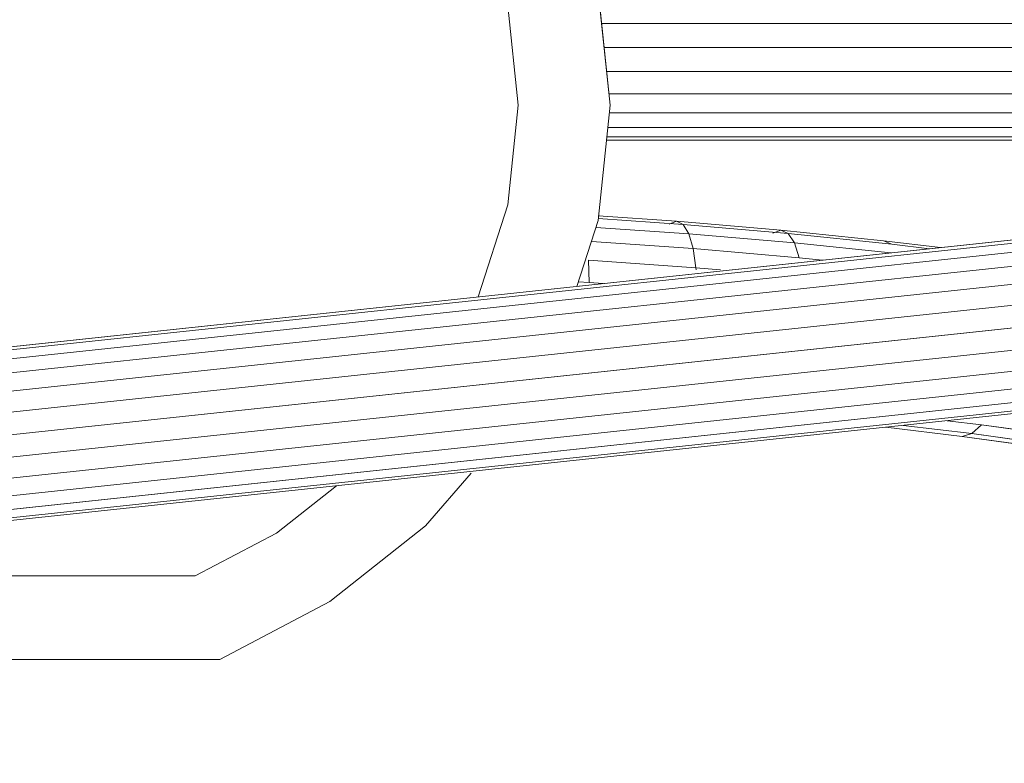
# Model space of a CAD drawing. Header units: millimetres. Extents: x -5903 to 5148, y -923 to 11622.
# Tile 7 of 37: x 3084 to 3215, y 6928 to 7027. Entities that reach past the tile are written whole.
import ezdxf

# ---------------------------------------------------------------- set-up
doc = ezdxf.new("R2010")
doc.units = ezdxf.units.MM
doc.layers.add('G-XREF-____-OTLN', color=7, linetype='Continuous', lineweight=9, true_color=0x007f7f)
doc.layers.add('I-FURN-____-OTLN', color=7, linetype='Continuous', lineweight=9)

# ---------------------------------------------------------------- blocks, each defined once
blk = doc.blocks.new('Gym_Bicycle - BYCYCLE_dwg-951122-Level 1')
at = {"layer": 'G-XREF-____-OTLN'}
for p, q in [((698.18, 410.22), (1281.16, 472.37)), ((1281.16, 472.37), (698.18, 410.22)), ((698.39, 409.88), (1281.17, 472.01)), ((1281.17, 472.01), (698.39, 409.88)), ((698.94, 408.82), (1281.2, 470.9)), ((1281.2, 470.9), (698.94, 408.82)), ((701.1, 407.25), (1281.24, 469.1)), ((701.1, 407.25), (1281.24, 469.1)), ((703.24, 405.11), (1281.3, 466.74)), ((703.24, 405.11), (1281.3, 466.74)), ((704.7, 402.5), (1281.37, 463.98)), ((704.7, 402.5), (1281.37, 463.98)), ((706.24, 399.69), (1281.44, 461.01)), ((1281.44, 461.01), (706.24, 399.69)), ((951.25, 458.58), (936.66, 450.91)), ((1151.84, 458.58), (951.25, 458.58)), ((951.25, 458.58), (1151.84, 458.58)), ((706.86, 396.76), (1281.52, 458.03)), ((706.86, 396.76), (1281.52, 458.03)), ((707.66, 394.05), (1281.58, 455.24)), ((1281.58, 455.24), (707.66, 394.05)), ((707.86, 391.66), (1281.64, 452.83)), ((707.86, 391.66), (1281.64, 452.83)), ((707.4, 389.75), (1281.69, 450.98)), ((1281.69, 450.98), (707.4, 389.75)), ((923.93, 440.85), (936.66, 450.91)), ((706.6, 388.48), (1281.72, 449.79)), ((1281.72, 449.79), (706.6, 388.48)), ((706.34, 388.02), (1281.73, 449.36)), ((1281.73, 449.36), (706.34, 388.02)), ((954.49, 447.5), (943.72, 441.83)), ((1047.86, 447.5), (954.49, 447.5)), ((1047.86, 447.5), (954.49, 447.5)), ((943.72, 441.83), (935.76, 435.54)), ((917.89, 433.85), (923.93, 440.85)), ((851.46, 428.62), (838.5, 430.41)), ((852.74, 428.99), (839.88, 430.76)), ((850.17, 427.46), (837.09, 429.26)), ((850.17, 427.46), (851.46, 428.62)), ((852.74, 428.99), (851.46, 428.62)), ((860.58, 427.53), (851.46, 428.62)), ((862.86, 427.77), (852.74, 428.99)), ((862.86, 427.77), (852.74, 428.99)), ((854.75, 426.91), (850.17, 427.46)), ((854.75, 426.91), (850.17, 427.46)), ((916.95, 410.47), (913.01, 398.24)), ((903.86, 409.08), (901.05, 400.35)), ((902.21, 408.58), (900.37, 408.7)), ((900.37, 408.7), (902.21, 408.58)), ((902.33, 405.62), (902.21, 408.58)), ((902.21, 408.58), (903.67, 408.5)), ((903.67, 408.5), (902.21, 408.58)), ((902.21, 408.58), (902.33, 405.62)), ((888.06, 406.62), (884.8, 406.9)), ((888.06, 406.62), (888.05, 406.9)), ((888.42, 404.07), (888.06, 406.62)), ((902.33, 405.62), (888.06, 406.62)), ((902.33, 405.62), (888.06, 406.62)), ((888.06, 406.62), (888.42, 404.07)), ((874.35, 405.28), (871.26, 405.6)), ((871.26, 405.6), (874.35, 405.28)), ((888.42, 404.07), (874.35, 405.28)), ((874.35, 405.28), (874.99, 403.32)), ((874.35, 405.28), (888.42, 404.07)), ((863.16, 403.03), (855.63, 403.93)), ((862.08, 403.49), (857.07, 404.09)), ((857.07, 404.09), (862.08, 403.49)), ((874.99, 403.32), (862.19, 404.63)), ((888.42, 404.07), (901.94, 403.13)), ((888.42, 404.07), (889.01, 402.11)), ((888.42, 404.07), (901.94, 403.13)), ((888.42, 404.07), (889.01, 402.11)), ((863.16, 403.03), (862.08, 403.49)), ((875.83, 402.07), (862.08, 403.49)), ((863.16, 403.03), (876.81, 401.63)), ((876.81, 401.63), (863.16, 403.03)), ((889.01, 402.11), (874.99, 403.32)), ((875.83, 402.07), (874.99, 403.32)), ((876.81, 401.63), (875.83, 402.07)), ((889.77, 400.87), (875.83, 402.07)), ((876.81, 401.63), (890.65, 400.43)), ((877.88, 402.01), (876.9, 401.66)), ((877.88, 402.01), (876.9, 401.66)), ((889.77, 400.87), (889.01, 402.11)), ((889.01, 402.11), (901.34, 401.25)), ((890.65, 400.43), (889.77, 400.87)), ((889.77, 400.87), (901.05, 400.08)), ((891.61, 400.83), (890.65, 400.43)), ((890.74, 400.47), (890.65, 400.43)), ((890.65, 400.43), (901.05, 399.71)), ((901.05, 399.71), (890.65, 400.43)), ((890.74, 400.47), (891.61, 400.83)), ((890.74, 400.47), (891.61, 400.83)), ((901.05, 400.35), (899.45, 385.04)), ((911.63, 385.04), (913.01, 398.24)), ((721.71, 389.66), (899.93, 389.66)), ((899.93, 389.66), (721.71, 389.66)), ((706.34, 388.01), (899.76, 388.01)), ((899.76, 388.01), (706.34, 388.01)), ((717.8, 389.24), (899.89, 389.24)), ((717.8, 389.24), (899.89, 389.24)), ((705.73, 386.07), (899.55, 386.07)), ((705.73, 386.07), (899.55, 386.07)), ((899.45, 385.04), (901.05, 369.73)), ((913.01, 371.84), (911.63, 385.04)), ((704.63, 383.53), (899.6, 383.53)), ((704.63, 383.53), (899.6, 383.53)), ((700.95, 380.57), (899.91, 380.57)), ((899.91, 380.57), (700.95, 380.57)), ((696.44, 377.4), (900.25, 377.4)), ((696.44, 377.4), (900.25, 377.4)), ((687.31, 374.22), (900.58, 374.22)), ((687.31, 374.22), (900.58, 374.22))]:
    blk.add_line(p, q, dxfattribs=at)
at = {"layer": 'G-XREF-____-OTLN', "flags": 128}
for points in [[(917.89, 433.85), (923.93, 440.85), (936.66, 450.91), (951.25, 458.58)], [(954.49, 447.5), (943.72, 441.83), (935.76, 435.54)], [(782.57, 440.21), (784.64, 442.41), (798.45, 433.93), (800.41, 435.69), (811.71, 433.48), (813.33, 434.59), (825.78, 432.4), (838.5, 430.41), (851.46, 428.62), (852.74, 428.99), (839.88, 430.76), (838.5, 430.41)], [(850.17, 427.46), (837.09, 429.26), (835.76, 427.38)], [(860.58, 427.53), (851.46, 428.62), (850.17, 427.46)], [(916.95, 410.47), (913.01, 398.24), (911.63, 385.04)], [(899.45, 385.04), (901.05, 400.35), (903.86, 409.08)], [(888.05, 406.9), (888.06, 406.62), (884.8, 406.9)], [(874.35, 405.28), (874.99, 403.32), (862.19, 404.63)], [(889.01, 402.11), (874.99, 403.32), (875.83, 402.07), (862.08, 403.49), (863.16, 403.03), (855.63, 403.93)], [(890.65, 400.43), (876.81, 401.63), (875.83, 402.07), (889.77, 400.87), (889.01, 402.11), (901.34, 401.25)], [(901.05, 400.08), (889.77, 400.87), (890.65, 400.43)], [(951.25, 311.5), (936.66, 319.17), (923.93, 329.23), (913.52, 341.31), (905.8, 354.97), (901.05, 369.73), (899.45, 385.04)], [(911.63, 385.04), (913.01, 371.84), (917.1, 359.12), (923.76, 347.34), (932.74, 336.92), (943.72, 328.25), (954.49, 322.58)]]:
    blk.add_lwpolyline(points, dxfattribs=at)
blk = doc.blocks.new('Gym_Bicycle - Gym_Bicycle-951134-Level 1')
blk.add_blockref('Gym_Bicycle - BYCYCLE_dwg-951122-Level 1', (-349.12, -253.52))

msp = doc.modelspace()

# ---------------------------------------------------------------- block references
at = {"layer": 'I-FURN-____-OTLN', "rotation": 180}
msp.add_blockref('Gym_Bicycle - Gym_Bicycle-951134-Level 1', (3712.6, 7146.94), dxfattribs=at)

doc.saveas('drawing.dxf')
